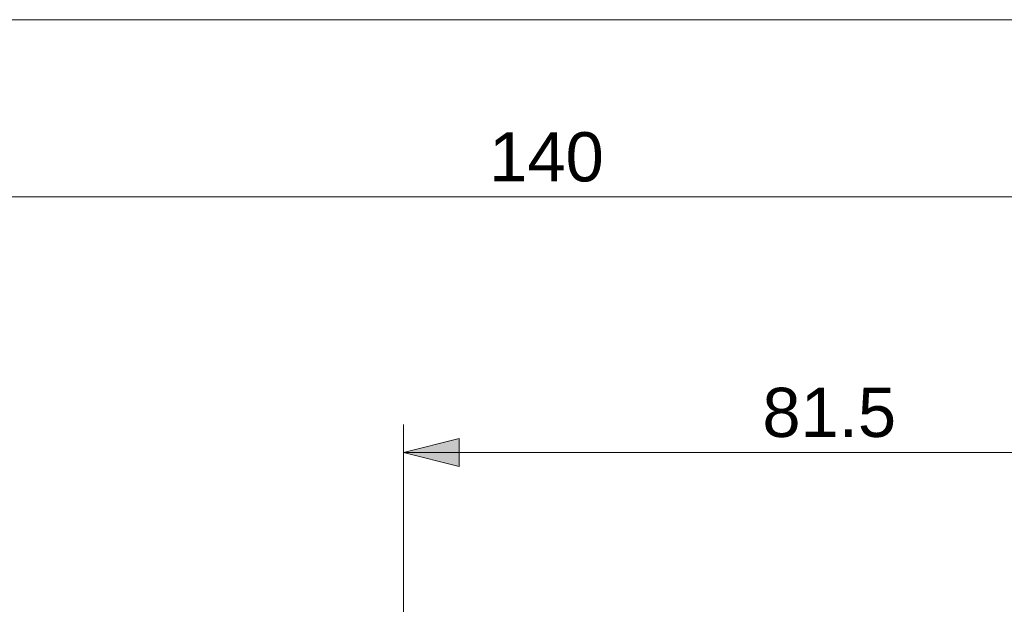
# Model space of a CAD drawing. Header units: inches. Extents: x -115 to 727, y 98 to 694.
# Tile 31 of 37: x 163 to 263, y 634 to 694. Entities that reach past the tile are written whole.
import ezdxf

# ---------------------------------------------------------------- set-up
doc = ezdxf.new("R2010")
doc.units = ezdxf.units.IN
doc.header["$MEASUREMENT"] = 0
doc.layers.add('Capa 1', color=7, linetype='Continuous')

# ---------------------------------------------------------------- blocks, each defined once
blk = doc.blocks.new('block 1931')
at = {"layer": 'Capa 1', "lineweight": 0}
blk.add_lwpolyline([(-114.94, 693.64), (726.95, 693.64), (726.95, 98.36), (-114.94, 98.36), (-114.94, 693.64)], dxfattribs=at)
blk = doc.blocks.new('block 48')
at = {"layer": 'Capa 1'}
blk.add_blockref('block 1931', (0, 0), dxfattribs=at)
blk = doc.blocks.new('block 1932')
at = {"layer": 'Capa 1', "color": 250, "insert": (210.73, 677.1), "char_height": 5.0117, "attachment_point": 7}
blk.add_mtext('\\fArial|b0|i0|c0|p34;\\W1;140', dxfattribs=at)
blk = doc.blocks.new('block 1942')
at = {"layer": 'Capa 1', "lineweight": 0}
blk.add_lwpolyline([(-114.94, 693.64), (726.95, 693.64), (726.95, 98.36), (-114.94, 98.36), (-114.94, 693.64)], dxfattribs=at)
blk = doc.blocks.new('block 1933')
at = {"layer": 'Capa 1'}
blk.add_blockref('block 1942', (0, 0), dxfattribs=at)
blk = doc.blocks.new('block 1952')
at = {"layer": 'Capa 1', "lineweight": 0}
blk.add_lwpolyline([(-114.94, 693.64), (726.95, 693.64), (726.95, 98.36), (-114.94, 98.36), (-114.94, 693.64)], dxfattribs=at)
blk = doc.blocks.new('block 1944')
at = {"layer": 'Capa 1'}
blk.add_blockref('block 1952', (0, 0), dxfattribs=at)
blk = doc.blocks.new('block 1961')
at = {"layer": 'Capa 1', "lineweight": 0}
blk.add_lwpolyline([(-114.94, 693.64), (726.95, 693.64), (726.95, 98.36), (-114.94, 98.36), (-114.94, 693.64)], dxfattribs=at)
blk = doc.blocks.new('block 1954')
at = {"layer": 'Capa 1'}
blk.add_blockref('block 1961', (0, 0), dxfattribs=at)
blk = doc.blocks.new('block 1970')
at = {"layer": 'Capa 1', "lineweight": 0}
blk.add_lwpolyline([(-114.94, 693.64), (726.95, 693.64), (726.95, 98.36), (-114.94, 98.36), (-114.94, 693.64)], dxfattribs=at)
blk = doc.blocks.new('block 1963')
at = {"layer": 'Capa 1'}
blk.add_blockref('block 1970', (0, 0), dxfattribs=at)
blk = doc.blocks.new('block 1981')
at = {"layer": 'Capa 1', "lineweight": 0}
blk.add_lwpolyline([(-114.94, 693.64), (726.95, 693.64), (726.95, 98.36), (-114.94, 98.36), (-114.94, 693.64)], dxfattribs=at)
blk = doc.blocks.new('block 1972')
at = {"layer": 'Capa 1'}
blk.add_blockref('block 1981', (0, 0), dxfattribs=at)
blk = doc.blocks.new('block 1987')
at = {"layer": 'Capa 1', "lineweight": 0}
blk.add_lwpolyline([(-114.94, 693.64), (726.95, 693.64), (726.95, 98.36), (-114.94, 98.36), (-114.94, 693.64)], dxfattribs=at)
blk = doc.blocks.new('block 1983')
at = {"layer": 'Capa 1'}
blk.add_blockref('block 1987', (0, 0), dxfattribs=at)
blk = doc.blocks.new('block 1996')
at = {"layer": 'Capa 1', "lineweight": 0}
blk.add_lwpolyline([(-114.94, 693.64), (726.95, 693.64), (726.95, 98.36), (-114.94, 98.36), (-114.94, 693.64)], dxfattribs=at)
blk = doc.blocks.new('block 1989')
at = {"layer": 'Capa 1'}
blk.add_blockref('block 1996', (0, 0), dxfattribs=at)
blk = doc.blocks.new('block 2005')
at = {"layer": 'Capa 1', "lineweight": 0}
blk.add_lwpolyline([(-114.94, 693.64), (726.95, 693.64), (726.95, 98.36), (-114.94, 98.36), (-114.94, 693.64)], dxfattribs=at)
blk = doc.blocks.new('block 1998')
at = {"layer": 'Capa 1'}
blk.add_blockref('block 2005', (0, 0), dxfattribs=at)
blk = doc.blocks.new('block 2006')
at = {"layer": 'Capa 1', "color": 250, "insert": (238.57, 651.08), "char_height": 5.0117, "attachment_point": 7}
blk.add_mtext('\\fArial|b0|i0|c0|p34;\\W1;81.5', dxfattribs=at)
blk = doc.blocks.new('block 2011')
at = {"layer": 'Capa 1', "lineweight": 0}
blk.add_lwpolyline([(201.99, 649.57), (207.66, 650.99), (207.66, 648.16), (201.99, 649.57)], dxfattribs=at)
blk = doc.blocks.new('block 2012')
at = {"layer": 'Capa 1'}
h = blk.add_hatch(color=250, dxfattribs=at)
h.dxf.hatch_style = 2
h.paths.add_polyline_path([(201.99, 649.57), (207.66, 650.99), (207.66, 648.16)])
at = {"layer": 'Capa 1', "lineweight": 0}
blk.add_lwpolyline([(201.99, 649.57), (207.66, 650.99), (207.66, 648.16), (201.99, 649.57), (201.99, 649.57)], dxfattribs=at)
blk = doc.blocks.new('block 2013')
at = {"layer": 'Capa 1', "lineweight": 0}
blk.add_lwpolyline([(201.99, 649.57), (207.66, 650.99), (207.66, 648.16), (201.99, 649.57)], dxfattribs=at)
blk = doc.blocks.new('block 2016')
at = {"layer": 'Capa 1', "color": 250, "lineweight": 9}
blk.add_lwpolyline([(317.51, 675.6), (218.29, 675.6)], dxfattribs=at)
blk = doc.blocks.new('block 2017')
at = {"layer": 'Capa 1', "color": 250, "lineweight": 9}
blk.add_lwpolyline([(119.08, 675.6), (218.29, 675.6)], dxfattribs=at)
blk = doc.blocks.new('block 2043')
at = {"layer": 'Capa 1', "color": 250, "lineweight": 9}
blk.add_lwpolyline([(201.99, 552.61), (201.99, 652.41)], dxfattribs=at)
blk = doc.blocks.new('block 2044')
at = {"layer": 'Capa 1', "color": 250, "lineweight": 9}
blk.add_lwpolyline([(317.51, 649.57), (259.75, 649.57)], dxfattribs=at)
blk = doc.blocks.new('block 2045')
at = {"layer": 'Capa 1', "color": 250, "lineweight": 9}
blk.add_lwpolyline([(201.99, 649.57), (259.75, 649.57)], dxfattribs=at)
blk = doc.blocks.new('block 2046')
at = {"layer": 'Capa 1', "lineweight": 0}
blk.add_lwpolyline([(-114.94, 693.64), (726.95, 693.64), (726.95, 98.36), (-114.94, 98.36), (-114.94, 693.64)], dxfattribs=at)
blk = doc.blocks.new('block 2007')
at = {"layer": 'Capa 1'}
for name in ['block 2046', 'block 2017', 'block 2016', 'block 2043', 'block 2011', 'block 2012', 'block 2013', 'block 2045', 'block 2044']:
    blk.add_blockref(name, (0, 0), dxfattribs=at)

msp = doc.modelspace()

# ---------------------------------------------------------------- block references
at = {"layer": 'Capa 1'}
for name in ['block 48', 'block 1933', 'block 1944', 'block 1954', 'block 1963', 'block 1972', 'block 1983', 'block 1989', 'block 1998', 'block 2007', 'block 1932', 'block 2006']:
    msp.add_blockref(name, (0, 0), dxfattribs=at)

doc.saveas('drawing.dxf')
